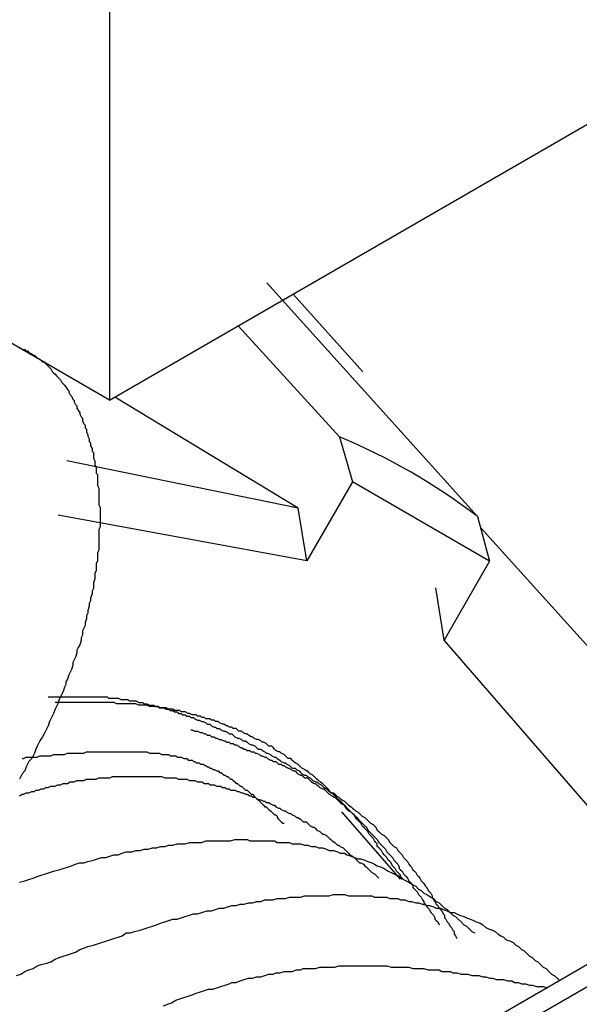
# Model space of a CAD drawing. Header units: millimetres. Extents: x 7187 to 8806, y -3756 to -2918.
# Tile 234 of 250: x 8519.39 to 8523.47, y -3273.28 to -3266.11. Entities that reach past the tile are written whole.
import ezdxf

# ---------------------------------------------------------------- set-up
doc = ezdxf.new("R2010")
doc.units = ezdxf.units.MM
doc.header["$LTSCALE"] = 3

msp = doc.modelspace()

# ---------------------------------------------------------------- linework, layer by layer
at = {"linetype": 'Continuous', "lineweight": 30}
for p, q in [((8520.0441, -3264.9629), (8520.0441, -3268.8823)), ((8520.0441, -3268.8823), (8524.2867, -3266.4331)), ((8522.7252, -3269.7308), (8521.1903, -3268.027)), ((8521.8892, -3268.677), (8521.3811, -3268.1105)), ((8531.8186, -3268.2079), (8510.6389, -3280.4347)), ((8532.0516, -3268.2354), (8510.8827, -3280.4559)), ((8520.0441, -3268.8823), (8518.9834, -3268.27)), ((8520.9812, -3268.3413), (8521.7203, -3269.1504)), ((8521.4175, -3269.6695), (8520.0816, -3268.8607)), ((8521.7203, -3269.1504), (8521.8145, -3269.4774)), ((8521.4175, -3269.6695), (8519.7316, -3269.3257)), ((8521.8145, -3269.4774), (8521.4818, -3270.0537)), ((8522.8145, -3270.0549), (8521.8145, -3269.4774)), ((8521.4818, -3270.0537), (8519.6695, -3269.72)), ((8521.4818, -3270.0537), (8521.4175, -3269.6695)), ((8522.7252, -3269.7308), (8522.8145, -3270.0549)), ((8522.7471, -3269.81), (8524.0058, -3271.2046)), ((8522.8145, -3270.0549), (8522.4818, -3270.6312)), ((8522.4818, -3270.6312), (8522.4225, -3270.2499)), ((8523.628, -3271.9504), (8522.4818, -3270.6312)), ((8522.1636, -3272.3737), (8521.738, -3271.883))]:
    msp.add_line(p, q, dxfattribs=at)
for points in [[(8519.3856, -3268.5045, 0), (8519.3956, -3268.5045, 0), (8519.4056, -3268.5145, 0), (8519.4256, -3268.5145, 0), (8519.4356, -3268.5245, 0), (8519.4456, -3268.5245, 0), (8519.4556, -3268.5345, 0), (8519.4756, -3268.5445, 0), (8519.4856, -3268.5545, 0), (8519.4956, -3268.5545, 0), (8519.5056, -3268.5645, 0), (8519.5156, -3268.5745, 0), (8519.5356, -3268.5845, 0), (8519.5456, -3268.5945, 0), (8519.5556, -3268.6045, 0), (8519.5656, -3268.6045, 0), (8519.5756, -3268.6145, 0), (8519.5856, -3268.6245, 0), (8519.5956, -3268.6345, 0), (8519.6056, -3268.6445, 0), (8519.6156, -3268.6545, 0), (8519.6256, -3268.6745, 0), (8519.6356, -3268.6845, 0), (8519.6456, -3268.6945, 0), (8519.6556, -3268.7045, 0), (8519.6656, -3268.7145, 0), (8519.6756, -3268.7245, 0), (8519.6856, -3268.7345, 0), (8519.6956, -3268.7545, 0), (8519.7056, -3268.7645, 0), (8519.7156, -3268.7745, 0), (8519.7256, -3268.7845, 0), (8519.7356, -3268.8045, 0), (8519.7456, -3268.8145, 0), (8519.7456, -3268.8245, 0), (8519.7556, -3268.8445, 0), (8519.7656, -3268.8545, 0), (8519.7756, -3268.8745, 0), (8519.7856, -3268.8845, 0), (8519.7856, -3268.8945, 0), (8519.7956, -3268.9145, 0), (8519.8056, -3268.9245, 0), (8519.8056, -3268.9445, 0), (8519.8156, -3268.9545, 0), (8519.8256, -3268.9745, 0), (8519.8256, -3268.9845, 0), (8519.8356, -3269.0045, 0), (8519.8456, -3269.0145, 0), (8519.8456, -3269.0345, 0), (8519.8556, -3269.0545, 0), (8519.8656, -3269.0645, 0), (8519.8656, -3269.0845, 0), (8519.8756, -3269.0945, 0), (8519.8756, -3269.1145, 0), (8519.8856, -3269.1345, 0), (8519.8856, -3269.1445, 0), (8519.8956, -3269.1645, 0), (8519.8956, -3269.1845, 0), (8519.9056, -3269.1945, 0), (8519.9056, -3269.2145, 0), (8519.9156, -3269.2345, 0), (8519.9156, -3269.2545, 0), (8519.9256, -3269.2645, 0), (8519.9256, -3269.2845, 0), (8519.9256, -3269.3045, 0), (8519.9356, -3269.3245, 0), (8519.9356, -3269.3345, 0), (8519.9356, -3269.3545, 0), (8519.9456, -3269.3745, 0), (8519.9456, -3269.3945, 0), (8519.9456, -3269.4145, 0), (8519.9556, -3269.4245, 0), (8519.9556, -3269.4445, 0), (8519.9556, -3269.4645, 0), (8519.9556, -3269.4845, 0), (8519.9556, -3269.5045, 0), (8519.9656, -3269.5245, 0), (8519.9656, -3269.5445, 0), (8519.9656, -3269.5645, 0), (8519.9656, -3269.5845, 0), (8519.9656, -3269.6045, 0), (8519.9656, -3269.6245, 0), (8519.9656, -3269.6445, 0), (8519.9756, -3269.6645, 0), (8519.9756, -3269.6845, 0), (8519.9756, -3269.7045, 0), (8519.9756, -3269.7245, 0), (8519.9756, -3269.7445, 0), (8519.9756, -3269.7645, 0), (8519.9756, -3269.7845, 0), (8519.9756, -3269.8045, 0), (8519.9656, -3269.8245, 0), (8519.9656, -3269.8445, 0), (8519.9656, -3269.8645, 0), (8519.9656, -3269.8845, 0), (8519.9656, -3269.9045, 0), (8519.9656, -3269.9245, 0), (8519.9656, -3269.9445, 0), (8519.9656, -3269.9745, 0), (8519.9556, -3269.9945, 0), (8519.9556, -3270.0145, 0), (8519.9556, -3270.0345, 0), (8519.9556, -3270.0545, 0), (8519.9456, -3270.0745, 0), (8519.9456, -3270.1045, 0), (8519.9456, -3270.1245, 0), (8519.9356, -3270.1445, 0), (8519.9356, -3270.1645, 0), (8519.9356, -3270.1845, 0), (8519.9256, -3270.2145, 0), (8519.9256, -3270.2345, 0), (8519.9256, -3270.2545, 0), (8519.9156, -3270.2745, 0), (8519.9156, -3270.2945, 0), (8519.9056, -3270.3245, 0), (8519.9056, -3270.3445, 0), (8519.8956, -3270.3645, 0), (8519.8956, -3270.3845, 0), (8519.8856, -3270.4145, 0), (8519.8856, -3270.4345, 0), (8519.8756, -3270.4545, 0), (8519.8756, -3270.4745, 0), (8519.8656, -3270.5045, 0), (8519.8656, -3270.5245, 0), (8519.8556, -3270.5445, 0), (8519.8456, -3270.5645, 0), (8519.8456, -3270.5945, 0), (8519.8356, -3270.6145, 0), (8519.8356, -3270.6345, 0), (8519.8256, -3270.6645, 0), (8519.8156, -3270.6845, 0), (8519.8056, -3270.7045, 0), (8519.8056, -3270.7245, 0), (8519.7956, -3270.7545, 0), (8519.7856, -3270.7745, 0), (8519.7756, -3270.7945, 0), (8519.7756, -3270.8145, 0), (8519.7656, -3270.8445, 0), (8519.7556, -3270.8645, 0), (8519.7456, -3270.8845, 0), (8519.7356, -3270.9145, 0), (8519.7256, -3270.9345, 0), (8519.7256, -3270.9545, 0), (8519.7156, -3270.9745, 0), (8519.7056, -3271.0045, 0), (8519.6956, -3271.0245, 0), (8519.6856, -3271.0445, 0), (8519.6756, -3271.0645, 0), (8519.6656, -3271.0945, 0), (8519.6556, -3271.1145, 0), (8519.6456, -3271.1345, 0), (8519.6356, -3271.1645, 0), (8519.6256, -3271.1845, 0), (8519.6156, -3271.2045, 0), (8519.6056, -3271.2245, 0), (8519.5956, -3271.2545, 0), (8519.5856, -3271.2745, 0), (8519.5756, -3271.2945, 0), (8519.5656, -3271.3145, 0), (8519.5556, -3271.3345, 0), (8519.5356, -3271.3645, 0), (8519.5256, -3271.3845, 0), (8519.5156, -3271.4045, 0), (8519.5056, -3271.4245, 0), (8519.4956, -3271.4545, 0), (8519.4856, -3271.4745, 0), (8519.4756, -3271.4945, 0), (8519.4556, -3271.5145, 0), (8519.4456, -3271.5345, 0), (8519.4356, -3271.5545, 0), (8519.4256, -3271.5845, 0), (8519.4056, -3271.6045, 0), (8519.3956, -3271.6245, 0), (8519.3856, -3271.6445, 0)], [(8519.5956, -3271.0445, 0), (8519.6056, -3271.0445, 0), (8519.6256, -3271.0445, 0), (8519.6456, -3271.0445, 0), (8519.6656, -3271.0445, 0), (8519.6756, -3271.0445, 0), (8519.6956, -3271.0445, 0), (8519.7156, -3271.0445, 0), (8519.7356, -3271.0445, 0), (8519.7456, -3271.0445, 0), (8519.7656, -3271.0445, 0), (8519.7856, -3271.0445, 0), (8519.8056, -3271.0445, 0), (8519.8156, -3271.0445, 0), (8519.8356, -3271.0445, 0), (8519.8556, -3271.0445, 0), (8519.8756, -3271.0445, 0), (8519.8856, -3271.0445, 0), (8519.9056, -3271.0445, 0), (8519.9256, -3271.0445, 0), (8519.9356, -3271.0445, 0), (8519.9556, -3271.0445, 0), (8519.9756, -3271.0445, 0), (8519.9856, -3271.0445, 0), (8520.0056, -3271.0445, 0), (8520.0256, -3271.0445, 0), (8520.0356, -3271.0545, 0), (8520.0556, -3271.0545, 0), (8520.0756, -3271.0545, 0), (8520.0856, -3271.0545, 0), (8520.1056, -3271.0545, 0), (8520.1256, -3271.0645, 0), (8520.1356, -3271.0645, 0), (8520.1556, -3271.0645, 0), (8520.1756, -3271.0645, 0), (8520.1856, -3271.0745, 0), (8520.2056, -3271.0745, 0), (8520.2156, -3271.0745, 0), (8520.2356, -3271.0745, 0), (8520.2556, -3271.0845, 0), (8520.2656, -3271.0845, 0), (8520.2856, -3271.0845, 0), (8520.2956, -3271.0945, 0), (8520.3156, -3271.0945, 0), (8520.3356, -3271.1045, 0), (8520.3456, -3271.1045, 0), (8520.3656, -3271.1045, 0), (8520.3756, -3271.1145, 0), (8520.3956, -3271.1145, 0), (8520.4056, -3271.1245, 0), (8520.4256, -3271.1245, 0), (8520.4356, -3271.1245, 0), (8520.4556, -3271.1345, 0), (8520.4756, -3271.1345, 0), (8520.4856, -3271.1445, 0), (8520.5056, -3271.1445, 0), (8520.5156, -3271.1545, 0), (8520.5356, -3271.1545, 0), (8520.5456, -3271.1645, 0), (8520.5656, -3271.1645, 0), (8520.5756, -3271.1745, 0), (8520.5956, -3271.1745, 0), (8520.6056, -3271.1845, 0), (8520.6256, -3271.1845, 0), (8520.6356, -3271.1945, 0), (8520.6556, -3271.1945, 0), (8520.6656, -3271.2045, 0), (8520.6856, -3271.2145, 0), (8520.6956, -3271.2145, 0), (8520.7156, -3271.2245, 0), (8520.7256, -3271.2245, 0), (8520.7456, -3271.2345, 0), (8520.7556, -3271.2445, 0), (8520.7756, -3271.2445, 0), (8520.7856, -3271.2545, 0), (8520.8056, -3271.2645, 0), (8520.8156, -3271.2645, 0), (8520.8256, -3271.2745, 0), (8520.8456, -3271.2745, 0), (8520.8556, -3271.2845, 0), (8520.8756, -3271.2945, 0), (8520.8856, -3271.2945, 0), (8520.9056, -3271.3045, 0), (8520.9156, -3271.3145, 0), (8520.9356, -3271.3145, 0), (8520.9456, -3271.3245, 0), (8520.9556, -3271.3345, 0), (8520.9756, -3271.3445, 0), (8520.9856, -3271.3445, 0), (8521.0056, -3271.3545, 0), (8521.0156, -3271.3645, 0), (8521.0356, -3271.3645, 0), (8521.0456, -3271.3745, 0), (8521.0556, -3271.3845, 0), (8521.0756, -3271.3945, 0), (8521.0856, -3271.3945, 0), (8521.1056, -3271.4045, 0), (8521.1156, -3271.4145, 0), (8521.1256, -3271.4245, 0), (8521.1456, -3271.4245, 0), (8521.1556, -3271.4345, 0), (8521.1756, -3271.4445, 0), (8521.1856, -3271.4545, 0), (8521.1956, -3271.4545, 0), (8521.2156, -3271.4645, 0), (8521.2256, -3271.4745, 0), (8521.2456, -3271.4845, 0), (8521.2556, -3271.4845, 0), (8521.2656, -3271.4945, 0), (8521.2856, -3271.5045, 0), (8521.2956, -3271.5145, 0), (8521.3156, -3271.5245, 0), (8521.3256, -3271.5245, 0), (8521.3356, -3271.5345, 0), (8521.3556, -3271.5445, 0), (8521.3656, -3271.5545, 0), (8521.3756, -3271.5645, 0), (8521.3956, -3271.5645, 0), (8521.4056, -3271.5745, 0), (8521.4256, -3271.5845, 0), (8521.4356, -3271.5945, 0), (8521.4456, -3271.6045, 0), (8521.4656, -3271.6145, 0), (8521.4756, -3271.6145, 0), (8521.4856, -3271.6245, 0), (8521.5056, -3271.6345, 0), (8521.5156, -3271.6445, 0), (8521.5256, -3271.6545, 0), (8521.5456, -3271.6645, 0), (8521.5556, -3271.6645, 0), (8521.5656, -3271.6745, 0), (8521.5856, -3271.6845, 0), (8521.5956, -3271.6945, 0), (8521.6056, -3271.7045, 0), (8521.6256, -3271.7145, 0), (8521.6356, -3271.7245, 0), (8521.6456, -3271.7345, 0), (8521.6656, -3271.7445, 0), (8521.6756, -3271.7445, 0), (8521.6856, -3271.7545, 0), (8521.6956, -3271.7645, 0), (8521.7156, -3271.7745, 0), (8521.7256, -3271.7845, 0), (8521.7356, -3271.7945, 0), (8521.7556, -3271.8045, 0), (8521.7656, -3271.8145, 0), (8521.7756, -3271.8245, 0), (8521.7856, -3271.8345, 0), (8521.8056, -3271.8445, 0), (8521.8156, -3271.8545, 0), (8521.8256, -3271.8645, 0), (8521.8356, -3271.8745, 0), (8521.8556, -3271.8845, 0), (8521.8656, -3271.8945, 0), (8521.8756, -3271.9045, 0), (8521.8856, -3271.9145, 0), (8521.9056, -3271.9245, 0), (8521.9156, -3271.9345, 0), (8521.9256, -3271.9445, 0), (8521.9356, -3271.9545, 0), (8521.9456, -3271.9645, 0), (8521.9656, -3271.9745, 0), (8521.9756, -3271.9845, 0), (8521.9856, -3271.9945, 0), (8521.9956, -3272.0145, 0), (8522.0056, -3272.0245, 0), (8522.0156, -3272.0345, 0), (8522.0256, -3272.0445, 0), (8522.0456, -3272.0545, 0), (8522.0556, -3272.0645, 0), (8522.0656, -3272.0745, 0), (8522.0756, -3272.0845, 0), (8522.0856, -3272.1045, 0), (8522.0956, -3272.1145, 0), (8522.1056, -3272.1245, 0), (8522.1156, -3272.1345, 0), (8522.1356, -3272.1445, 0), (8522.1456, -3272.1645, 0), (8522.1556, -3272.1745, 0), (8522.1656, -3272.1845, 0), (8522.1756, -3272.1945, 0), (8522.1856, -3272.2145, 0), (8522.1956, -3272.2245, 0), (8522.2056, -3272.2345, 0), (8522.2156, -3272.2445, 0), (8522.2256, -3272.2645, 0), (8522.2356, -3272.2745, 0), (8522.2456, -3272.2845, 0), (8522.2556, -3272.3045, 0), (8522.2656, -3272.3145, 0), (8522.2756, -3272.3245, 0), (8522.2856, -3272.3445, 0), (8522.2956, -3272.3545, 0), (8522.3056, -3272.3645, 0), (8522.3156, -3272.3845, 0), (8522.3256, -3272.3945, 0), (8522.3356, -3272.4045, 0), (8522.3456, -3272.4245, 0), (8522.3556, -3272.4345, 0), (8522.3656, -3272.4545, 0), (8522.3756, -3272.4645, 0), (8522.3856, -3272.4745, 0), (8522.3956, -3272.4945, 0), (8522.3956, -3272.5045, 0), (8522.4056, -3272.5245, 0), (8522.4156, -3272.5345, 0), (8522.4256, -3272.5545, 0), (8522.4356, -3272.5645, 0), (8522.4456, -3272.5845, 0), (8522.4556, -3272.5945, 0), (8522.4656, -3272.6045, 0), (8522.4756, -3272.6245, 0), (8522.4856, -3272.6345, 0), (8522.4856, -3272.6545, 0), (8522.4956, -3272.6645, 0), (8522.5056, -3272.6845, 0), (8522.5156, -3272.6945, 0), (8522.5256, -3272.7145, 0), (8522.5356, -3272.7245, 0), (8522.5456, -3272.7445, 0), (8522.5556, -3272.7545, 0), (8522.5556, -3272.7745, 0), (8522.5656, -3272.7845, 0), (8522.5756, -3272.8045, 0)], [(8522.1756, -3272.3745, 0), (8522.1656, -3272.3645, 0), (8522.1656, -3272.3445, 0), (8522.1556, -3272.3345, 0), (8522.1456, -3272.3245, 0), (8522.1356, -3272.3145, 0), (8522.1256, -3272.2945, 0), (8522.1156, -3272.2845, 0), (8522.1056, -3272.2745, 0), (8522.0956, -3272.2545, 0), (8522.0856, -3272.2445, 0), (8522.0756, -3272.2345, 0), (8522.0656, -3272.2145, 0), (8522.0556, -3272.2045, 0), (8522.0456, -3272.1945, 0), (8522.0356, -3272.1845, 0), (8522.0256, -3272.1645, 0), (8522.0156, -3272.1545, 0), (8522.0056, -3272.1445, 0), (8521.9956, -3272.1345, 0), (8521.9956, -3272.1145, 0), (8521.9856, -3272.1045, 0), (8521.9756, -3272.0945, 0), (8521.9656, -3272.0745, 0), (8521.9556, -3272.0645, 0), (8521.9456, -3272.0545, 0), (8521.9356, -3272.0445, 0), (8521.9256, -3272.0245, 0), (8521.9156, -3272.0145, 0), (8521.9056, -3272.0045, 0), (8521.8956, -3271.9945, 0), (8521.8856, -3271.9845, 0), (8521.8756, -3271.9645, 0), (8521.8656, -3271.9545, 0), (8521.8556, -3271.9445, 0), (8521.8456, -3271.9345, 0), (8521.8356, -3271.9245, 0), (8521.8256, -3271.9045, 0), (8521.8156, -3271.8945, 0), (8521.8056, -3271.8845, 0), (8521.7856, -3271.8745, 0), (8521.7756, -3271.8645, 0), (8521.7656, -3271.8545, 0), (8521.7556, -3271.8345, 0), (8521.7456, -3271.8245, 0), (8521.7356, -3271.8145, 0), (8521.7256, -3271.8045, 0), (8521.7156, -3271.7945, 0), (8521.7056, -3271.7845, 0), (8521.6956, -3271.7745, 0), (8521.6856, -3271.7645, 0), (8521.6756, -3271.7545, 0), (8521.6556, -3271.7445, 0), (8521.6456, -3271.7245, 0), (8521.6356, -3271.7145, 0), (8521.6256, -3271.7045, 0), (8521.6156, -3271.6945, 0), (8521.6056, -3271.6845, 0), (8521.5956, -3271.6745, 0), (8521.5756, -3271.6645, 0), (8521.5656, -3271.6545, 0), (8521.5556, -3271.6445, 0), (8521.5456, -3271.6345, 0), (8521.5356, -3271.6245, 0), (8521.5256, -3271.6145, 0), (8521.5056, -3271.6045, 0), (8521.4956, -3271.5945, 0), (8521.4856, -3271.5845, 0), (8521.4756, -3271.5845, 0), (8521.4656, -3271.5745, 0), (8521.4456, -3271.5645, 0), (8521.4356, -3271.5545, 0), (8521.4256, -3271.5445, 0), (8521.4156, -3271.5345, 0), (8521.3956, -3271.5245, 0), (8521.3856, -3271.5145, 0), (8521.3756, -3271.5045, 0), (8521.3656, -3271.4945, 0), (8521.3456, -3271.4945, 0), (8521.3356, -3271.4845, 0), (8521.3256, -3271.4745, 0), (8521.3156, -3271.4645, 0), (8521.2956, -3271.4545, 0), (8521.2856, -3271.4445, 0), (8521.2756, -3271.4445, 0), (8521.2556, -3271.4345, 0), (8521.2456, -3271.4245, 0), (8521.2356, -3271.4145, 0), (8521.2256, -3271.4045, 0), (8521.2056, -3271.4045, 0), (8521.1956, -3271.3945, 0), (8521.1856, -3271.3845, 0), (8521.1656, -3271.3745, 0), (8521.1556, -3271.3745, 0), (8521.1456, -3271.3645, 0), (8521.1256, -3271.3545, 0), (8521.1156, -3271.3545, 0), (8521.0956, -3271.3445, 0), (8521.0856, -3271.3345, 0), (8521.0756, -3271.3345, 0), (8521.0556, -3271.3245, 0), (8521.0456, -3271.3145, 0), (8521.0356, -3271.3145, 0), (8521.0156, -3271.3045, 0), (8521.0056, -3271.2945, 0), (8520.9856, -3271.2945, 0), (8520.9756, -3271.2845, 0), (8520.9656, -3271.2745, 0), (8520.9456, -3271.2745, 0), (8520.9356, -3271.2645, 0), (8520.9156, -3271.2645, 0), (8520.9056, -3271.2545, 0), (8520.8956, -3271.2545, 0), (8520.8756, -3271.2445, 0), (8520.8656, -3271.2445, 0), (8520.8456, -3271.2345, 0), (8520.8356, -3271.2245, 0), (8520.8156, -3271.2245, 0), (8520.8056, -3271.2145, 0), (8520.7856, -3271.2145, 0), (8520.7756, -3271.2045, 0), (8520.7556, -3271.2045, 0), (8520.7456, -3271.2045, 0), (8520.7356, -3271.1945, 0), (8520.7156, -3271.1945, 0), (8520.7056, -3271.1845, 0), (8520.6856, -3271.1845, 0), (8520.6756, -3271.1745, 0), (8520.6556, -3271.1745, 0), (8520.6456, -3271.1745, 0), (8520.6256, -3271.1645, 0), (8520.6156, -3271.1645, 0), (8520.5956, -3271.1545, 0), (8520.5856, -3271.1545, 0), (8520.5656, -3271.1545, 0), (8520.5556, -3271.1445, 0), (8520.5356, -3271.1445, 0), (8520.5156, -3271.1445, 0), (8520.5056, -3271.1345, 0), (8520.4856, -3271.1345, 0), (8520.4756, -3271.1345, 0), (8520.4556, -3271.1245, 0), (8520.4456, -3271.1245, 0), (8520.4256, -3271.1245, 0), (8520.4156, -3271.1245, 0), (8520.3956, -3271.1145, 0), (8520.3756, -3271.1145, 0), (8520.3656, -3271.1145, 0), (8520.3456, -3271.1145, 0), (8520.3356, -3271.1145, 0), (8520.3156, -3271.1045, 0), (8520.3056, -3271.1045, 0), (8520.2856, -3271.1045, 0), (8520.2656, -3271.1045, 0), (8520.2556, -3271.1045, 0), (8520.2356, -3271.0945, 0), (8520.2256, -3271.0945, 0), (8520.2056, -3271.0945, 0), (8520.1856, -3271.0945, 0), (8520.1756, -3271.0945, 0), (8520.1556, -3271.0945, 0), (8520.1456, -3271.0945, 0), (8520.1256, -3271.0945, 0), (8520.1056, -3271.0945, 0), (8520.0956, -3271.0945, 0), (8520.0756, -3271.0845, 0), (8520.0556, -3271.0845, 0), (8520.0456, -3271.0845, 0), (8520.0256, -3271.0845, 0), (8520.0056, -3271.0845, 0), (8519.9956, -3271.0845, 0), (8519.9756, -3271.0845, 0), (8519.9656, -3271.0845, 0), (8519.9456, -3271.0845, 0), (8519.9256, -3271.0845, 0), (8519.9156, -3271.0845, 0), (8519.8956, -3271.0845, 0), (8519.8756, -3271.0845, 0), (8519.8656, -3271.0845, 0), (8519.8456, -3271.0845, 0), (8519.8256, -3271.0845, 0), (8519.8156, -3271.0845, 0), (8519.7956, -3271.0845, 0), (8519.7756, -3271.0845, 0), (8519.7656, -3271.0845, 0), (8519.7456, -3271.0845, 0), (8519.7256, -3271.0845, 0), (8519.7156, -3271.0845, 0), (8519.6956, -3271.0845, 0), (8519.6756, -3271.0845, 0), (8519.6656, -3271.0845, 0), (8519.6456, -3271.0845, 0)], [(8520.6356, -3271.2845, 0), (8520.6456, -3271.2845, 0), (8520.6656, -3271.2945, 0), (8520.6756, -3271.2945, 0), (8520.6856, -3271.2945, 0), (8520.7056, -3271.3045, 0), (8520.7156, -3271.3045, 0), (8520.7356, -3271.3145, 0), (8520.7456, -3271.3145, 0), (8520.7556, -3271.3245, 0), (8520.7756, -3271.3245, 0), (8520.7856, -3271.3345, 0), (8520.8056, -3271.3345, 0), (8520.8156, -3271.3445, 0), (8520.8256, -3271.3445, 0), (8520.8456, -3271.3545, 0), (8520.8556, -3271.3545, 0), (8520.8756, -3271.3645, 0), (8520.8856, -3271.3645, 0), (8520.8956, -3271.3745, 0), (8520.9156, -3271.3745, 0), (8520.9256, -3271.3845, 0), (8520.9456, -3271.3845, 0), (8520.9556, -3271.3945, 0), (8520.9656, -3271.3945, 0), (8520.9856, -3271.4045, 0), (8520.9956, -3271.4145, 0), (8521.0056, -3271.4145, 0), (8521.0256, -3271.4245, 0), (8521.0356, -3271.4245, 0), (8521.0456, -3271.4345, 0), (8521.0656, -3271.4345, 0), (8521.0756, -3271.4445, 0), (8521.0956, -3271.4445, 0), (8521.1056, -3271.4545, 0), (8521.1156, -3271.4545, 0), (8521.1356, -3271.4645, 0), (8521.1456, -3271.4745, 0), (8521.1556, -3271.4745, 0), (8521.1756, -3271.4845, 0), (8521.1856, -3271.4845, 0), (8521.1956, -3271.4945, 0), (8521.2156, -3271.5045, 0), (8521.2256, -3271.5045, 0), (8521.2356, -3271.5145, 0), (8521.2556, -3271.5145, 0), (8521.2656, -3271.5245, 0), (8521.2756, -3271.5345, 0), (8521.2956, -3271.5345, 0), (8521.3056, -3271.5445, 0), (8521.3156, -3271.5445, 0), (8521.3256, -3271.5545, 0), (8521.3456, -3271.5645, 0), (8521.3556, -3271.5645, 0), (8521.3656, -3271.5745, 0), (8521.3856, -3271.5845, 0), (8521.3956, -3271.5845, 0), (8521.4056, -3271.5945, 0), (8521.4156, -3271.6045, 0), (8521.4356, -3271.6145, 0), (8521.4456, -3271.6145, 0), (8521.4556, -3271.6245, 0), (8521.4656, -3271.6345, 0), (8521.4856, -3271.6345, 0), (8521.4956, -3271.6445, 0), (8521.5056, -3271.6545, 0), (8521.5156, -3271.6645, 0), (8521.5356, -3271.6745, 0), (8521.5456, -3271.6745, 0), (8521.5556, -3271.6845, 0), (8521.5656, -3271.6945, 0), (8521.5756, -3271.7045, 0), (8521.5956, -3271.7145, 0), (8521.6056, -3271.7145, 0), (8521.6156, -3271.7245, 0), (8521.6256, -3271.7345, 0), (8521.6356, -3271.7445, 0), (8521.6456, -3271.7545, 0), (8521.6656, -3271.7645, 0), (8521.6756, -3271.7745, 0), (8521.6856, -3271.7745, 0), (8521.6956, -3271.7845, 0), (8521.7056, -3271.7945, 0), (8521.7156, -3271.8045, 0), (8521.7256, -3271.8145, 0), (8521.7356, -3271.8245, 0), (8521.7556, -3271.8345, 0), (8521.7656, -3271.8445, 0), (8521.7756, -3271.8545, 0), (8521.7856, -3271.8645, 0), (8521.7956, -3271.8745, 0), (8521.8056, -3271.8845, 0), (8521.8156, -3271.8945, 0), (8521.8256, -3271.9045, 0), (8521.8356, -3271.9145, 0), (8521.8456, -3271.9245, 0), (8521.8556, -3271.9345, 0), (8521.8656, -3271.9445, 0), (8521.8756, -3271.9545, 0), (8521.8856, -3271.9645, 0), (8521.8956, -3271.9745, 0), (8521.9056, -3271.9845, 0), (8521.9156, -3271.9945, 0), (8521.9256, -3272.0145, 0), (8521.9356, -3272.0245, 0), (8521.9456, -3272.0345, 0), (8521.9556, -3272.0445, 0), (8521.9656, -3272.0545, 0), (8521.9756, -3272.0645, 0), (8521.9856, -3272.0745, 0), (8521.9956, -3272.0845, 0), (8522.0056, -3272.1045, 0), (8522.0156, -3272.1145, 0), (8522.0256, -3272.1245, 0), (8522.0356, -3272.1345, 0), (8522.0456, -3272.1445, 0), (8522.0556, -3272.1545, 0), (8522.0656, -3272.1745, 0), (8522.0756, -3272.1845, 0), (8522.0856, -3272.1945, 0), (8522.0956, -3272.2045, 0), (8522.1056, -3272.2145, 0), (8522.1156, -3272.2345, 0), (8522.1256, -3272.2445, 0), (8522.1356, -3272.2545, 0), (8522.1456, -3272.2645, 0), (8522.1556, -3272.2845, 0), (8522.1556, -3272.2945, 0), (8522.1656, -3272.3045, 0), (8522.1756, -3272.3145, 0), (8522.1856, -3272.3345, 0), (8522.1956, -3272.3445, 0), (8522.2056, -3272.3545, 0), (8522.2156, -3272.3645, 0), (8522.2256, -3272.3845, 0), (8522.2356, -3272.3945, 0), (8522.2456, -3272.4045, 0), (8522.2556, -3272.4145, 0), (8522.2556, -3272.4345, 0), (8522.2656, -3272.4445, 0), (8522.2756, -3272.4545, 0), (8522.2856, -3272.4645, 0), (8522.2956, -3272.4845, 0), (8522.3056, -3272.4945, 0), (8522.3156, -3272.5045, 0), (8522.3256, -3272.5245, 0), (8522.3356, -3272.5345, 0), (8522.3356, -3272.5445, 0), (8522.3456, -3272.5545, 0), (8522.3556, -3272.5745, 0), (8522.3656, -3272.5845, 0), (8522.3756, -3272.5945, 0), (8522.3856, -3272.6145, 0), (8522.3956, -3272.6245, 0), (8522.4056, -3272.6345, 0), (8522.4156, -3272.6545, 0), (8522.4156, -3272.6645, 0), (8522.4256, -3272.6745, 0), (8522.4356, -3272.6845, 0), (8522.4456, -3272.7045, 0)], [(8519.4056, -3271.4945, 0), (8519.4156, -3271.4945, 0), (8519.4356, -3271.4845, 0), (8519.4456, -3271.4845, 0), (8519.4656, -3271.4845, 0), (8519.4756, -3271.4845, 0), (8519.4856, -3271.4845, 0), (8519.5056, -3271.4845, 0), (8519.5156, -3271.4845, 0), (8519.5356, -3271.4745, 0), (8519.5456, -3271.4745, 0), (8519.5656, -3271.4745, 0), (8519.5756, -3271.4745, 0), (8519.5856, -3271.4745, 0), (8519.6056, -3271.4745, 0), (8519.6156, -3271.4745, 0), (8519.6356, -3271.4645, 0), (8519.6456, -3271.4645, 0), (8519.6656, -3271.4645, 0), (8519.6756, -3271.4645, 0), (8519.6856, -3271.4645, 0), (8519.7056, -3271.4645, 0), (8519.7156, -3271.4645, 0), (8519.7356, -3271.4545, 0), (8519.7456, -3271.4545, 0), (8519.7556, -3271.4545, 0), (8519.7756, -3271.4545, 0), (8519.7856, -3271.4545, 0), (8519.8056, -3271.4545, 0), (8519.8156, -3271.4545, 0), (8519.8356, -3271.4545, 0), (8519.8456, -3271.4545, 0), (8519.8556, -3271.4545, 0), (8519.8756, -3271.4445, 0), (8519.8856, -3271.4445, 0), (8519.9056, -3271.4445, 0), (8519.9156, -3271.4445, 0), (8519.9256, -3271.4445, 0), (8519.9456, -3271.4445, 0), (8519.9556, -3271.4445, 0), (8519.9656, -3271.4445, 0), (8519.9856, -3271.4445, 0), (8519.9956, -3271.4445, 0), (8520.0156, -3271.4445, 0), (8520.0256, -3271.4445, 0), (8520.0356, -3271.4445, 0), (8520.0556, -3271.4445, 0), (8520.0656, -3271.4445, 0), (8520.0756, -3271.4445, 0), (8520.0956, -3271.4445, 0), (8520.1056, -3271.4445, 0), (8520.1156, -3271.4445, 0), (8520.1356, -3271.4445, 0), (8520.1456, -3271.4445, 0), (8520.1556, -3271.4445, 0), (8520.1756, -3271.4445, 0), (8520.1856, -3271.4445, 0), (8520.2056, -3271.4445, 0), (8520.2156, -3271.4445, 0), (8520.2256, -3271.4445, 0), (8520.2356, -3271.4445, 0), (8520.2556, -3271.4445, 0), (8520.2656, -3271.4445, 0), (8520.2756, -3271.4445, 0), (8520.2956, -3271.4445, 0), (8520.3056, -3271.4445, 0), (8520.3156, -3271.4445, 0), (8520.3356, -3271.4545, 0), (8520.3456, -3271.4545, 0), (8520.3556, -3271.4545, 0), (8520.3656, -3271.4545, 0), (8520.3856, -3271.4545, 0), (8520.3956, -3271.4545, 0), (8520.4056, -3271.4545, 0), (8520.4256, -3271.4645, 0), (8520.4356, -3271.4645, 0), (8520.4456, -3271.4645, 0), (8520.4556, -3271.4645, 0), (8520.4756, -3271.4645, 0), (8520.4856, -3271.4745, 0), (8520.4956, -3271.4745, 0), (8520.5056, -3271.4745, 0), (8520.5256, -3271.4745, 0), (8520.5356, -3271.4845, 0), (8520.5456, -3271.4845, 0), (8520.5556, -3271.4845, 0), (8520.5656, -3271.4845, 0), (8520.5856, -3271.4945, 0), (8520.5956, -3271.4945, 0), (8520.6056, -3271.4945, 0), (8520.6156, -3271.5045, 0), (8520.6256, -3271.5045, 0), (8520.6456, -3271.5045, 0), (8520.6556, -3271.5145, 0), (8520.6656, -3271.5145, 0), (8520.6756, -3271.5245, 0), (8520.6856, -3271.5245, 0), (8520.6956, -3271.5245, 0), (8520.7056, -3271.5345, 0), (8520.7256, -3271.5345, 0), (8520.7356, -3271.5445, 0), (8520.7456, -3271.5445, 0), (8520.7556, -3271.5545, 0), (8520.7656, -3271.5545, 0), (8520.7756, -3271.5645, 0), (8520.7856, -3271.5645, 0), (8520.7956, -3271.5745, 0), (8520.8056, -3271.5745, 0), (8520.8256, -3271.5845, 0), (8520.8356, -3271.5845, 0), (8520.8456, -3271.5945, 0), (8520.8556, -3271.5945, 0), (8520.8656, -3271.6045, 0), (8520.8756, -3271.6145, 0), (8520.8856, -3271.6145, 0), (8520.8956, -3271.6245, 0), (8520.9056, -3271.6245, 0), (8520.9156, -3271.6345, 0), (8520.9256, -3271.6445, 0), (8520.9356, -3271.6445, 0), (8520.9456, -3271.6545, 0), (8520.9556, -3271.6645, 0), (8520.9656, -3271.6745, 0), (8520.9756, -3271.6745, 0), (8520.9856, -3271.6845, 0), (8520.9956, -3271.6945, 0), (8521.0056, -3271.6945, 0), (8521.0156, -3271.7045, 0), (8521.0256, -3271.7145, 0), (8521.0356, -3271.7245, 0), (8521.0456, -3271.7245, 0), (8521.0556, -3271.7345, 0), (8521.0656, -3271.7445, 0), (8521.0756, -3271.7545, 0), (8521.0856, -3271.7545, 0), (8521.0956, -3271.7645, 0), (8521.1056, -3271.7745, 0), (8521.1156, -3271.7845, 0), (8521.1256, -3271.7945, 0), (8521.1356, -3271.8045, 0), (8521.1356, -3271.8045, 0), (8521.1456, -3271.8145, 0), (8521.1556, -3271.8245, 0), (8521.1656, -3271.8345, 0), (8521.1756, -3271.8445, 0), (8521.1856, -3271.8445, 0), (8521.1956, -3271.8545, 0), (8521.2056, -3271.8645, 0), (8521.2156, -3271.8745, 0), (8521.2256, -3271.8845, 0), (8521.2356, -3271.8945, 0), (8521.2456, -3271.9045, 0), (8521.2556, -3271.9045, 0), (8521.2656, -3271.9145, 0), (8521.2656, -3271.9245, 0), (8521.2756, -3271.9345, 0), (8521.2856, -3271.9445, 0), (8521.2956, -3271.9545, 0), (8521.3056, -3271.9645, 0), (8521.3156, -3271.9645, 0)], [(8519.3856, -3271.7645, 0), (8519.4056, -3271.7545, 0), (8519.4156, -3271.7545, 0), (8519.4356, -3271.7445, 0), (8519.4556, -3271.7445, 0), (8519.4756, -3271.7345, 0), (8519.4956, -3271.7345, 0), (8519.5056, -3271.7245, 0), (8519.5256, -3271.7245, 0), (8519.5456, -3271.7145, 0), (8519.5656, -3271.7145, 0), (8519.5756, -3271.7045, 0), (8519.5956, -3271.7045, 0), (8519.6156, -3271.6945, 0), (8519.6356, -3271.6945, 0), (8519.6456, -3271.6945, 0), (8519.6656, -3271.6845, 0), (8519.6856, -3271.6845, 0), (8519.7056, -3271.6745, 0), (8519.7156, -3271.6745, 0), (8519.7356, -3271.6745, 0), (8519.7556, -3271.6645, 0), (8519.7756, -3271.6645, 0), (8519.7856, -3271.6645, 0), (8519.8056, -3271.6545, 0), (8519.8256, -3271.6545, 0), (8519.8456, -3271.6545, 0), (8519.8556, -3271.6545, 0), (8519.8756, -3271.6445, 0), (8519.8956, -3271.6445, 0), (8519.9156, -3271.6445, 0), (8519.9256, -3271.6445, 0), (8519.9456, -3271.6445, 0), (8519.9656, -3271.6345, 0), (8519.9756, -3271.6345, 0), (8519.9956, -3271.6345, 0), (8520.0156, -3271.6345, 0), (8520.0356, -3271.6345, 0), (8520.0456, -3271.6345, 0), (8520.0656, -3271.6245, 0), (8520.0856, -3271.6245, 0), (8520.0956, -3271.6245, 0), (8520.1156, -3271.6245, 0), (8520.1356, -3271.6245, 0), (8520.1456, -3271.6245, 0), (8520.1656, -3271.6245, 0), (8520.1856, -3271.6245, 0), (8520.1956, -3271.6245, 0), (8520.2156, -3271.6245, 0), (8520.2356, -3271.6245, 0), (8520.2456, -3271.6245, 0), (8520.2656, -3271.6245, 0), (8520.2856, -3271.6245, 0), (8520.2956, -3271.6245, 0), (8520.3156, -3271.6245, 0), (8520.3356, -3271.6245, 0), (8520.3456, -3271.6245, 0), (8520.3656, -3271.6245, 0), (8520.3856, -3271.6245, 0), (8520.3956, -3271.6245, 0), (8520.4156, -3271.6245, 0), (8520.4256, -3271.6245, 0), (8520.4456, -3271.6345, 0), (8520.4656, -3271.6345, 0), (8520.4756, -3271.6345, 0), (8520.4956, -3271.6345, 0), (8520.5156, -3271.6345, 0), (8520.5256, -3271.6345, 0), (8520.5456, -3271.6445, 0), (8520.5556, -3271.6445, 0), (8520.5756, -3271.6445, 0), (8520.5856, -3271.6445, 0), (8520.6056, -3271.6445, 0), (8520.6256, -3271.6545, 0), (8520.6356, -3271.6545, 0), (8520.6556, -3271.6545, 0), (8520.6656, -3271.6545, 0), (8520.6856, -3271.6645, 0), (8520.6956, -3271.6645, 0), (8520.7156, -3271.6645, 0), (8520.7356, -3271.6745, 0), (8520.7456, -3271.6745, 0), (8520.7656, -3271.6745, 0), (8520.7756, -3271.6845, 0), (8520.7956, -3271.6845, 0), (8520.8056, -3271.6845, 0), (8520.8256, -3271.6945, 0), (8520.8356, -3271.6945, 0), (8520.8556, -3271.6945, 0), (8520.8656, -3271.7045, 0), (8520.8856, -3271.7045, 0), (8520.8956, -3271.7145, 0), (8520.9156, -3271.7145, 0), (8520.9256, -3271.7245, 0), (8520.9456, -3271.7245, 0), (8520.9556, -3271.7245, 0), (8520.9756, -3271.7345, 0), (8520.9856, -3271.7345, 0), (8521.0056, -3271.7445, 0), (8521.0156, -3271.7445, 0), (8521.0356, -3271.7545, 0), (8521.0456, -3271.7545, 0), (8521.0656, -3271.7645, 0), (8521.0756, -3271.7645, 0), (8521.0856, -3271.7745, 0), (8521.1056, -3271.7745, 0), (8521.1156, -3271.7845, 0), (8521.1356, -3271.7945, 0), (8521.1456, -3271.7945, 0), (8521.1656, -3271.8045, 0), (8521.1756, -3271.8045, 0), (8521.1856, -3271.8145, 0), (8521.2056, -3271.8145, 0), (8521.2156, -3271.8245, 0), (8521.2356, -3271.8345, 0), (8521.2456, -3271.8345, 0), (8521.2556, -3271.8445, 0), (8521.2756, -3271.8545, 0), (8521.2856, -3271.8545, 0), (8521.2956, -3271.8645, 0), (8521.3156, -3271.8745, 0), (8521.3256, -3271.8745, 0), (8521.3356, -3271.8845, 0), (8521.3556, -3271.8945, 0), (8521.3656, -3271.8945, 0), (8521.3756, -3271.9045, 0), (8521.3956, -3271.9145, 0), (8521.4056, -3271.9245, 0), (8521.4156, -3271.9245, 0), (8521.4356, -3271.9345, 0), (8521.4456, -3271.9445, 0), (8521.4556, -3271.9545, 0), (8521.4756, -3271.9545, 0), (8521.4856, -3271.9645, 0), (8521.4956, -3271.9745, 0), (8521.5056, -3271.9845, 0), (8521.5256, -3271.9945, 0), (8521.5356, -3271.9945, 0), (8521.5456, -3272.0045, 0), (8521.5556, -3272.0145, 0), (8521.5756, -3272.0245, 0), (8521.5856, -3272.0345, 0), (8521.5956, -3272.0445, 0), (8521.6056, -3272.0445, 0), (8521.6256, -3272.0545, 0), (8521.6356, -3272.0645, 0), (8521.6456, -3272.0745, 0), (8521.6556, -3272.0845, 0), (8521.6656, -3272.0945, 0), (8521.6856, -3272.1045, 0), (8521.6956, -3272.1145, 0), (8521.7056, -3272.1245, 0), (8521.7156, -3272.1245, 0), (8521.7256, -3272.1345, 0), (8521.7456, -3272.1445, 0), (8521.7556, -3272.1545, 0), (8521.7656, -3272.1645, 0), (8521.7756, -3272.1745, 0), (8521.7856, -3272.1845, 0), (8521.7956, -3272.1945, 0), (8521.8156, -3272.2045, 0), (8521.8256, -3272.2145, 0), (8521.8356, -3272.2245, 0), (8521.8456, -3272.2345, 0), (8521.8556, -3272.2445, 0), (8521.8656, -3272.2545, 0), (8521.8756, -3272.2545, 0), (8521.8956, -3272.2645, 0), (8521.9056, -3272.2745, 0), (8521.9156, -3272.2845, 0), (8521.9256, -3272.2945, 0), (8521.9356, -3272.3045, 0), (8521.9456, -3272.3145, 0), (8521.9556, -3272.3245, 0), (8521.9756, -3272.3345, 0), (8521.9856, -3272.3445, 0), (8521.9956, -3272.3545, 0), (8522.0056, -3272.3645, 0)], [(8519.3856, -3272.3945, 0), (8519.4256, -3272.3845, 0), (8519.4556, -3272.3745, 0), (8519.4856, -3272.3645, 0), (8519.5156, -3272.3545, 0), (8519.5456, -3272.3445, 0), (8519.5756, -3272.3345, 0), (8519.6056, -3272.3245, 0), (8519.6356, -3272.3145, 0), (8519.6756, -3272.3045, 0), (8519.7056, -3272.2945, 0), (8519.7356, -3272.2845, 0), (8519.7656, -3272.2745, 0), (8519.7956, -3272.2645, 0), (8519.8256, -3272.2545, 0), (8519.8556, -3272.2545, 0), (8519.8856, -3272.2445, 0), (8519.9256, -3272.2345, 0), (8519.9556, -3272.2245, 0), (8519.9856, -3272.2145, 0), (8520.0156, -3272.2145, 0), (8520.0456, -3272.2045, 0), (8520.0756, -3272.1945, 0), (8520.1056, -3272.1945, 0), (8520.1356, -3272.1845, 0), (8520.1656, -3272.1745, 0), (8520.2056, -3272.1745, 0), (8520.2356, -3272.1645, 0), (8520.2656, -3272.1645, 0), (8520.2956, -3272.1545, 0), (8520.3256, -3272.1545, 0), (8520.3556, -3272.1445, 0), (8520.3856, -3272.1445, 0), (8520.4156, -3272.1345, 0), (8520.4456, -3272.1345, 0), (8520.4756, -3272.1245, 0), (8520.5056, -3272.1245, 0), (8520.5356, -3272.1145, 0), (8520.5656, -3272.1145, 0), (8520.5956, -3272.1145, 0), (8520.6256, -3272.1045, 0), (8520.6556, -3272.1045, 0), (8520.6856, -3272.1045, 0), (8520.7156, -3272.1045, 0), (8520.7456, -3272.0945, 0), (8520.7756, -3272.0945, 0), (8520.8056, -3272.0945, 0), (8520.8356, -3272.0945, 0), (8520.8656, -3272.0945, 0), (8520.8956, -3272.0945, 0), (8520.9256, -3272.0945, 0), (8520.9556, -3272.0845, 0), (8520.9856, -3272.0845, 0), (8521.0156, -3272.0845, 0), (8521.0456, -3272.0845, 0), (8521.0656, -3272.0945, 0), (8521.0956, -3272.0945, 0), (8521.1256, -3272.0945, 0), (8521.1556, -3272.0945, 0), (8521.1856, -3272.0945, 0), (8521.2156, -3272.0945, 0), (8521.2456, -3272.0945, 0), (8521.2656, -3272.1045, 0), (8521.2956, -3272.1045, 0), (8521.3256, -3272.1045, 0), (8521.3556, -3272.1045, 0), (8521.3756, -3272.1145, 0), (8521.4056, -3272.1145, 0), (8521.4356, -3272.1145, 0), (8521.4656, -3272.1245, 0), (8521.4856, -3272.1245, 0), (8521.5156, -3272.1345, 0), (8521.5456, -3272.1345, 0), (8521.5656, -3272.1445, 0), (8521.5956, -3272.1445, 0), (8521.6256, -3272.1545, 0), (8521.6456, -3272.1645, 0), (8521.6756, -3272.1645, 0), (8521.7056, -3272.1745, 0), (8521.7256, -3272.1845, 0), (8521.7556, -3272.1845, 0), (8521.7756, -3272.1945, 0), (8521.8056, -3272.2045, 0), (8521.8256, -3272.2145, 0), (8521.8556, -3272.2245, 0), (8521.8756, -3272.2245, 0), (8521.9056, -3272.2345, 0), (8521.9256, -3272.2445, 0), (8521.9556, -3272.2545, 0), (8521.9756, -3272.2645, 0), (8521.9956, -3272.2745, 0), (8522.0256, -3272.2845, 0), (8522.0456, -3272.2945, 0), (8522.0756, -3272.3145, 0), (8522.0956, -3272.3245, 0), (8522.1156, -3272.3345, 0), (8522.1356, -3272.3445, 0), (8522.1656, -3272.3545, 0), (8522.1856, -3272.3745, 0), (8522.2056, -3272.3845, 0), (8522.2256, -3272.3945, 0), (8522.2556, -3272.4145, 0), (8522.2756, -3272.4245, 0), (8522.2956, -3272.4445, 0), (8522.3156, -3272.4545, 0), (8522.3356, -3272.4745, 0), (8522.3556, -3272.4845, 0), (8522.3856, -3272.5045, 0), (8522.4056, -3272.5145, 0), (8522.4256, -3272.5345, 0), (8522.4456, -3272.5445, 0), (8522.4656, -3272.5645, 0), (8522.4856, -3272.5845, 0), (8522.5056, -3272.5945, 0), (8522.5256, -3272.6145, 0), (8522.5456, -3272.6345, 0), (8522.5656, -3272.6445, 0), (8522.5856, -3272.6645, 0), (8522.6056, -3272.6845, 0), (8522.6256, -3272.7045, 0), (8522.6456, -3272.7145, 0), (8522.6656, -3272.7345, 0), (8522.6856, -3272.7545, 0), (8522.7056, -3272.7645, 0)], [(8519.3656, -3273.0745, 0), (8519.3956, -3273.0645, 0), (8519.4256, -3273.0445, 0), (8519.4556, -3273.0345, 0), (8519.4856, -3273.0245, 0), (8519.5156, -3273.0045, 0), (8519.5456, -3272.9945, 0), (8519.5856, -3272.9845, 0), (8519.6156, -3272.9745, 0), (8519.6456, -3272.9545, 0), (8519.6756, -3272.9445, 0), (8519.7056, -3272.9345, 0), (8519.7356, -3272.9245, 0), (8519.7656, -3272.9145, 0), (8519.7956, -3272.9045, 0), (8519.8256, -3272.8845, 0), (8519.8556, -3272.8745, 0), (8519.8856, -3272.8645, 0), (8519.9256, -3272.8545, 0), (8519.9556, -3272.8445, 0), (8519.9856, -3272.8345, 0), (8520.0156, -3272.8245, 0), (8520.0456, -3272.8145, 0), (8520.0756, -3272.8045, 0), (8520.1056, -3272.7945, 0), (8520.1356, -3272.7845, 0), (8520.1656, -3272.7645, 0), (8520.1956, -3272.7645, 0), (8520.2256, -3272.7545, 0), (8520.2656, -3272.7445, 0), (8520.2956, -3272.7345, 0), (8520.3256, -3272.7245, 0), (8520.3556, -3272.7145, 0), (8520.3856, -3272.7045, 0), (8520.4156, -3272.6945, 0), (8520.4456, -3272.6845, 0), (8520.4756, -3272.6745, 0), (8520.5056, -3272.6645, 0), (8520.5356, -3272.6645, 0), (8520.5656, -3272.6545, 0), (8520.5956, -3272.6445, 0), (8520.6256, -3272.6345, 0), (8520.6556, -3272.6245, 0), (8520.6856, -3272.6245, 0), (8520.7156, -3272.6145, 0), (8520.7556, -3272.6045, 0), (8520.7856, -3272.6045, 0), (8520.8156, -3272.5945, 0), (8520.8456, -3272.5845, 0), (8520.8756, -3272.5845, 0), (8520.9056, -3272.5745, 0), (8520.9356, -3272.5645, 0), (8520.9656, -3272.5645, 0), (8520.9956, -3272.5545, 0), (8521.0256, -3272.5545, 0), (8521.0556, -3272.5445, 0), (8521.0856, -3272.5445, 0), (8521.1156, -3272.5345, 0), (8521.1456, -3272.5345, 0), (8521.1756, -3272.5245, 0), (8521.2056, -3272.5245, 0), (8521.2356, -3272.5245, 0), (8521.2656, -3272.5145, 0), (8521.2956, -3272.5145, 0), (8521.3256, -3272.5145, 0), (8521.3556, -3272.5045, 0), (8521.3856, -3272.5045, 0), (8521.4156, -3272.5045, 0), (8521.4356, -3272.5045, 0), (8521.4656, -3272.4945, 0), (8521.4956, -3272.4945, 0), (8521.5256, -3272.4945, 0), (8521.5556, -3272.4945, 0), (8521.5856, -3272.4945, 0), (8521.6156, -3272.4945, 0), (8521.6456, -3272.4945, 0), (8521.6756, -3272.4845, 0), (8521.6956, -3272.4845, 0), (8521.7256, -3272.4845, 0), (8521.7556, -3272.4845, 0), (8521.7856, -3272.4945, 0), (8521.8156, -3272.4945, 0), (8521.8456, -3272.4945, 0), (8521.8656, -3272.4945, 0), (8521.8956, -3272.4945, 0), (8521.9256, -3272.4945, 0), (8521.9556, -3272.4945, 0), (8521.9756, -3272.5045, 0), (8522.0056, -3272.5045, 0), (8522.0356, -3272.5045, 0), (8522.0656, -3272.5045, 0), (8522.0856, -3272.5145, 0), (8522.1156, -3272.5145, 0), (8522.1456, -3272.5145, 0), (8522.1656, -3272.5245, 0), (8522.1956, -3272.5245, 0), (8522.2256, -3272.5345, 0), (8522.2456, -3272.5345, 0), (8522.2756, -3272.5445, 0), (8522.2956, -3272.5445, 0), (8522.3256, -3272.5545, 0), (8522.3556, -3272.5645, 0), (8522.3756, -3272.5645, 0), (8522.4056, -3272.5745, 0), (8522.4256, -3272.5845, 0), (8522.4556, -3272.5845, 0), (8522.4756, -3272.5945, 0), (8522.5056, -3272.6045, 0), (8522.5256, -3272.6145, 0), (8522.5556, -3272.6145, 0), (8522.5756, -3272.6245, 0), (8522.5956, -3272.6345, 0), (8522.6256, -3272.6445, 0), (8522.6456, -3272.6545, 0), (8522.6756, -3272.6645, 0), (8522.6956, -3272.6745, 0), (8522.7156, -3272.6845, 0), (8522.7456, -3272.6945, 0), (8522.7656, -3272.7045, 0), (8522.7856, -3272.7245, 0), (8522.8056, -3272.7345, 0), (8522.8356, -3272.7445, 0), (8522.8556, -3272.7545, 0), (8522.8756, -3272.7745, 0), (8522.8956, -3272.7845, 0), (8522.9156, -3272.7945, 0), (8522.9356, -3272.8145, 0), (8522.9656, -3272.8245, 0), (8522.9856, -3272.8345, 0), (8523.0056, -3272.8545, 0), (8523.0256, -3272.8645, 0), (8523.0456, -3272.8845, 0), (8523.0656, -3272.8945, 0), (8523.0856, -3272.9145, 0), (8523.1056, -3272.9345, 0), (8523.1256, -3272.9445, 0), (8523.1456, -3272.9645, 0), (8523.1656, -3272.9745, 0), (8523.1856, -3272.9945, 0), (8523.2056, -3273.0145, 0), (8523.2256, -3273.0245, 0), (8523.2456, -3273.0445, 0), (8523.2656, -3273.0645, 0), (8523.2856, -3273.0745, 0), (8523.3056, -3273.0945, 0), (8523.3256, -3273.1145, 0)], [(8520.4356, -3273.2945, 0), (8520.4656, -3273.2845, 0), (8520.4956, -3273.2745, 0), (8520.5256, -3273.2545, 0), (8520.5556, -3273.2445, 0), (8520.5856, -3273.2345, 0), (8520.6156, -3273.2245, 0), (8520.6456, -3273.2145, 0), (8520.6756, -3273.2045, 0), (8520.7056, -3273.1945, 0), (8520.7356, -3273.1845, 0), (8520.7656, -3273.1745, 0), (8520.7956, -3273.1745, 0), (8520.8256, -3273.1645, 0), (8520.8556, -3273.1545, 0), (8520.8856, -3273.1445, 0), (8520.9156, -3273.1345, 0), (8520.9356, -3273.1245, 0), (8520.9656, -3273.1245, 0), (8520.9956, -3273.1145, 0), (8521.0256, -3273.1045, 0), (8521.0556, -3273.0945, 0), (8521.0856, -3273.0945, 0), (8521.1156, -3273.0845, 0), (8521.1456, -3273.0845, 0), (8521.1756, -3273.0745, 0), (8521.2056, -3273.0645, 0), (8521.2356, -3273.0645, 0), (8521.2556, -3273.0545, 0), (8521.2856, -3273.0545, 0), (8521.3156, -3273.0445, 0), (8521.3456, -3273.0445, 0), (8521.3756, -3273.0445, 0), (8521.4056, -3273.0345, 0), (8521.4356, -3273.0345, 0), (8521.4556, -3273.0245, 0), (8521.4856, -3273.0245, 0), (8521.5156, -3273.0245, 0), (8521.5456, -3273.0245, 0), (8521.5756, -3273.0145, 0), (8521.5956, -3273.0145, 0), (8521.6256, -3273.0145, 0), (8521.6556, -3273.0145, 0), (8521.6856, -3273.0145, 0), (8521.7156, -3273.0045, 0), (8521.7356, -3273.0045, 0), (8521.7656, -3273.0045, 0), (8521.7956, -3273.0045, 0), (8521.8256, -3273.0045, 0), (8521.8456, -3273.0045, 0), (8521.8756, -3273.0045, 0), (8521.9056, -3273.0045, 0), (8521.9356, -3273.0045, 0), (8521.9556, -3273.0045, 0), (8521.9856, -3273.0045, 0), (8522.0156, -3273.0045, 0), (8522.0356, -3273.0045, 0), (8522.0656, -3273.0045, 0), (8522.0956, -3273.0145, 0), (8522.1256, -3273.0145, 0), (8522.1456, -3273.0145, 0), (8522.1756, -3273.0145, 0), (8522.2056, -3273.0145, 0), (8522.2256, -3273.0145, 0), (8522.2556, -3273.0245, 0), (8522.2856, -3273.0245, 0), (8522.3056, -3273.0245, 0), (8522.3356, -3273.0245, 0), (8522.3656, -3273.0345, 0), (8522.3856, -3273.0345, 0), (8522.4156, -3273.0345, 0), (8522.4456, -3273.0345, 0), (8522.4656, -3273.0445, 0), (8522.4956, -3273.0445, 0), (8522.5256, -3273.0445, 0), (8522.5456, -3273.0545, 0), (8522.5756, -3273.0545, 0), (8522.6056, -3273.0645, 0), (8522.6256, -3273.0645, 0), (8522.6556, -3273.0645, 0), (8522.6856, -3273.0745, 0), (8522.7056, -3273.0745, 0), (8522.7356, -3273.0745, 0), (8522.7656, -3273.0845, 0), (8522.7856, -3273.0845, 0), (8522.8156, -3273.0945, 0), (8522.8356, -3273.0945, 0), (8522.8656, -3273.1045, 0), (8522.8956, -3273.1045, 0), (8522.9156, -3273.1045, 0), (8522.9456, -3273.1145, 0), (8522.9756, -3273.1145, 0), (8522.9956, -3273.1245, 0), (8523.0256, -3273.1245, 0), (8523.0456, -3273.1345, 0), (8523.0756, -3273.1345, 0), (8523.1056, -3273.1445, 0), (8523.1256, -3273.1445, 0), (8523.1556, -3273.1545, 0), (8523.1856, -3273.1545, 0), (8523.2056, -3273.1545, 0), (8523.2356, -3273.1645, 0)]]:
    msp.add_polyline3d(points, dxfattribs=at)
msp.add_arc((8519.993, -3273.3017), 4.4962, 52.57973, 67.409, dxfattribs=at)

doc.saveas('drawing.dxf')
